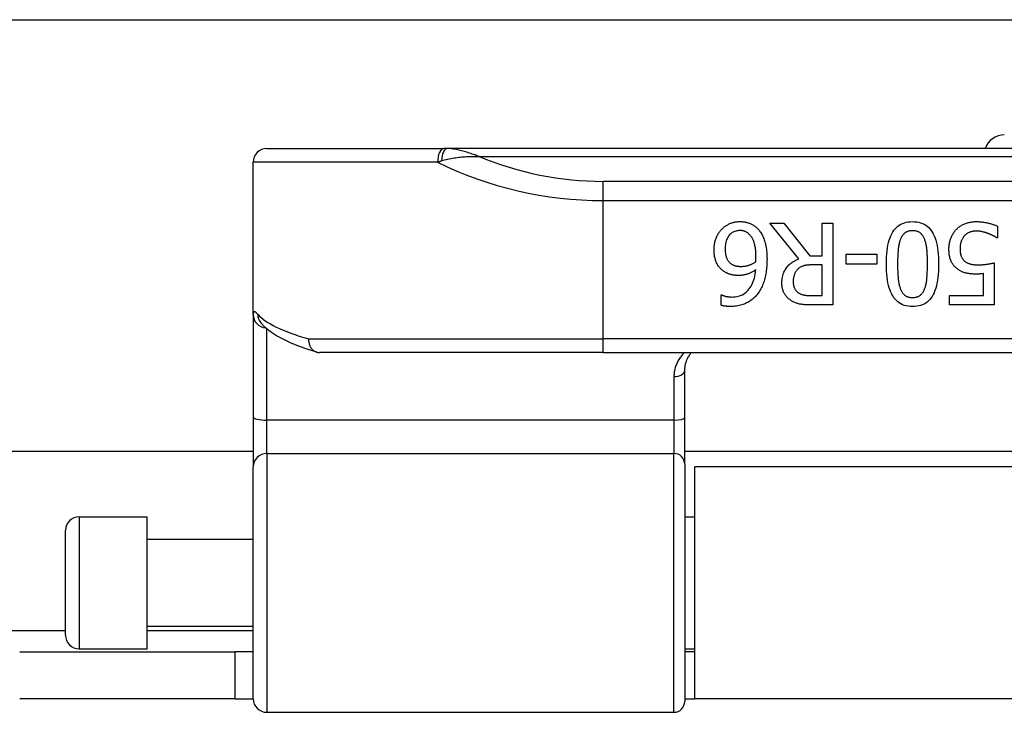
# Model space of a CAD drawing. Header units: inches. Extents: x 17 to 570, y 51 to 268.
# Tile 62 of 256: x 36.83 to 38.26, y 147.35 to 148.35. Entities that reach past the tile are written whole.
import ezdxf

# ---------------------------------------------------------------- set-up
doc = ezdxf.new("R2010")
doc.units = ezdxf.units.IN
doc.header["$MEASUREMENT"] = 0
doc.layers.add('Visible Edges(ANSI)', color=7, linetype='Continuous', lineweight=25)
doc.layers.add('Visible Tangent Edges(ANSI)', color=7, linetype='Continuous', lineweight=25)

msp = doc.modelspace()

# ---------------------------------------------------------------- linework, layer by layer
at = {"layer": 'Visible Edges(ANSI)'}
for p, q in [((18.0055, 148.3481), (75.9415, 148.3481)), ((37.1878, 148.1616), (37.4444, 148.1616)), ((37.4491, 148.1616), (37.4444, 148.1616)), ((39.397, 148.1616), (37.4491, 148.1616)), ((37.1681, 147.9212), (37.1681, 148.1419)), ((37.9582, 148.002), (37.9162, 148.0534)), ((37.9162, 148.0534), (37.9366, 148.0534)), ((37.9366, 148.0534), (37.9739, 148.0064)), ((37.9919, 148.0064), (37.9919, 148.0534)), ((37.9919, 148.0534), (38.0076, 148.0534)), ((38.0076, 148.0534), (38.0076, 147.9352)), ((38.2459, 148.0491), (38.2459, 148.0324)), ((38.2459, 148.0324), (38.2448, 148.0324)), ((37.9739, 148.0064), (37.9919, 148.0064)), ((38.0266, 147.9945), (38.0266, 148.0088)), ((38.0266, 148.0088), (38.0713, 148.0088)), ((38.0713, 148.0088), (38.0713, 147.9945)), ((37.9919, 147.9932), (37.9781, 147.9932)), ((37.9919, 147.9488), (37.9919, 147.9932)), ((38.0713, 147.9945), (38.0266, 147.9945)), ((38.241, 147.9961), (38.241, 147.9352)), ((38.2258, 147.9491), (38.2258, 147.9806)), ((37.8457, 147.9347), (37.8457, 147.9499)), ((37.8457, 147.9499), (37.8464, 147.9499)), ((37.9763, 147.9488), (37.9919, 147.9488)), ((38.1762, 147.9352), (38.1762, 147.9491)), ((38.1762, 147.9491), (38.2258, 147.9491)), ((38.0076, 147.9352), (37.9772, 147.9352)), ((38.241, 147.9352), (38.1762, 147.9352)), ((37.1681, 147.9212), (37.1681, 147.773)), ((37.179, 147.9092), (37.1787, 147.9096)), ((37.675, 147.8663), (37.2641, 147.8663)), ((37.675, 147.8663), (39.1711, 147.8663)), ((37.7931, 147.7721), (37.7931, 147.8406)), ((37.1681, 147.773), (37.1681, 147.7007)), ((37.7931, 147.7046), (37.7931, 147.7721)), ((37.1681, 147.7231), (22.577, 147.7231)), ((39.053, 147.7231), (37.7931, 147.7231)), ((37.1681, 147.3653), (37.1681, 147.7007)), ((37.7931, 147.7046), (37.7931, 147.3614)), ((37.8075, 147.3651), (37.8075, 147.7011)), ((39.0385, 147.7011), (37.8075, 147.7011)), ((36.9161, 147.6286), (37.0146, 147.6286)), ((37.0146, 147.4376), (37.0146, 147.6286)), ((37.7931, 147.6286), (37.8075, 147.6286)), ((36.8965, 147.4573), (36.8965, 147.6089)), ((37.0146, 147.5961), (37.1681, 147.5961)), ((37.0146, 147.4701), (37.1681, 147.4701)), ((36.83, 147.4331), (37.142, 147.4331)), ((36.9161, 147.4376), (37.0146, 147.4376)), ((37.1681, 147.4331), (37.142, 147.4331)), ((37.142, 147.3651), (37.142, 147.4331)), ((37.7931, 147.4376), (37.8075, 147.4376)), ((37.8075, 147.4331), (37.7931, 147.4331)), ((37.142, 147.3651), (36.83, 147.3651)), ((37.142, 147.3651), (37.1681, 147.3651)), ((37.7931, 147.3651), (37.8075, 147.3651)), ((39.0385, 147.3651), (37.8075, 147.3651)), ((37.1878, 147.3456), (37.7774, 147.3456))]:
    msp.add_line(p, q, dxfattribs=at)
at = {"layer": 'Visible Edges(ANSI)', "flags": 128}
for points in [[(37.8355, 148.0151), (37.8355, 148.0166), (37.8356, 148.0181), (37.8357, 148.0195), (37.8358, 148.021), (37.836, 148.0224), (37.8363, 148.0238), (37.8365, 148.0252), (37.8368, 148.0266), (37.8372, 148.0279), (37.8376, 148.0293), (37.838, 148.0306), (37.8385, 148.0319), (37.839, 148.0331), (37.8396, 148.0344), (37.8401, 148.0356), (37.8407, 148.0367), (37.8414, 148.0378), (37.842, 148.0389), (37.8427, 148.04), (37.8434, 148.041), (37.8442, 148.042), (37.845, 148.0429), (37.8458, 148.0439), (37.8466, 148.0447)], [(37.8466, 148.0447), (37.8475, 148.0456), (37.8484, 148.0465), (37.8493, 148.0473), (37.8503, 148.0481), (37.8512, 148.0488), (37.8522, 148.0495), (37.8532, 148.0502), (37.8542, 148.0508), (37.8552, 148.0514), (37.8563, 148.052), (37.8574, 148.0525), (37.8585, 148.053), (37.8596, 148.0535), (37.8607, 148.0539), (37.8619, 148.0543), (37.863, 148.0546), (37.8642, 148.0549), (37.8654, 148.0551), (37.8666, 148.0554), (37.8679, 148.0555), (37.8691, 148.0557), (37.8704, 148.0558), (37.8717, 148.0558), (37.873, 148.0558)], [(37.8729, 148.0429), (37.8714, 148.0429), (37.8698, 148.0427), (37.8684, 148.0425), (37.8669, 148.0422), (37.8656, 148.0417), (37.8643, 148.0412), (37.863, 148.0406), (37.8618, 148.0399), (37.8606, 148.0391), (37.8595, 148.0382), (37.8585, 148.0372), (37.8575, 148.0361), (37.8565, 148.0349), (37.8557, 148.0337), (37.8549, 148.0323), (37.8542, 148.0308), (37.8536, 148.0293), (37.853, 148.0276), (37.8526, 148.0259), (37.8522, 148.024), (37.8519, 148.0221), (37.8517, 148.0201), (37.8516, 148.018), (37.8516, 148.0157)], [(37.8877, 148.0362), (37.8871, 148.0368), (37.8865, 148.0374), (37.886, 148.0379), (37.8854, 148.0385), (37.8848, 148.0389), (37.8842, 148.0394), (37.8837, 148.0398), (37.8831, 148.0402), (37.8825, 148.0406), (37.8819, 148.0409), (37.8813, 148.0412), (37.8807, 148.0414), (37.8801, 148.0417), (37.8794, 148.0419), (37.8788, 148.0421), (37.8782, 148.0423), (37.8776, 148.0424), (37.8769, 148.0426), (37.8763, 148.0427), (37.8756, 148.0428), (37.8749, 148.0428), (37.8743, 148.0429), (37.8736, 148.0429), (37.8729, 148.0429)], [(37.873, 148.0558), (37.8743, 148.0558), (37.8756, 148.0558), (37.8769, 148.0557), (37.8782, 148.0555), (37.8794, 148.0554), (37.8806, 148.0552), (37.8818, 148.0549), (37.883, 148.0547), (37.8842, 148.0543), (37.8853, 148.054), (37.8864, 148.0536), (37.8875, 148.0532), (37.8886, 148.0527), (37.8897, 148.0522), (37.8907, 148.0517), (37.8917, 148.0511), (37.8927, 148.0505), (37.8937, 148.0498), (37.8946, 148.0491), (37.8956, 148.0484), (37.8965, 148.0476), (37.8973, 148.0468), (37.8982, 148.046), (37.8991, 148.0451)], [(37.8991, 148.0451), (37.9001, 148.044), (37.901, 148.0429), (37.9019, 148.0416), (37.9028, 148.0404), (37.9037, 148.039), (37.9045, 148.0376), (37.9053, 148.0362), (37.906, 148.0346), (37.9067, 148.0331), (37.9074, 148.0314), (37.908, 148.0297), (37.9086, 148.0279), (37.9092, 148.0261), (37.9097, 148.0242), (37.9101, 148.0223), (37.9105, 148.0202), (37.9109, 148.0181), (37.9112, 148.0159), (37.9115, 148.0137), (37.9117, 148.0114), (37.9119, 148.009), (37.912, 148.0066), (37.912, 148.0041), (37.9121, 148.0015)], [(38.085, 147.9943), (38.0851, 147.9995), (38.0853, 148.0044), (38.0856, 148.0091), (38.086, 148.0136), (38.0866, 148.0178), (38.0873, 148.0219), (38.0882, 148.0256), (38.0891, 148.0292), (38.0902, 148.0325), (38.0914, 148.0355), (38.0928, 148.0384), (38.0943, 148.041), (38.0959, 148.0433), (38.0976, 148.0455), (38.0995, 148.0475), (38.1015, 148.0492), (38.1037, 148.0508), (38.106, 148.0521), (38.1084, 148.0533), (38.111, 148.0542), (38.1137, 148.0549), (38.1166, 148.0554), (38.1196, 148.0557), (38.1227, 148.0558)], [(38.1227, 148.0427), (38.1217, 148.0427), (38.1206, 148.0426), (38.1196, 148.0425), (38.1186, 148.0424), (38.1177, 148.0422), (38.1168, 148.042), (38.1159, 148.0417), (38.1151, 148.0413), (38.1142, 148.041), (38.1134, 148.0406), (38.1127, 148.0401), (38.112, 148.0396), (38.1113, 148.0391), (38.1106, 148.0385), (38.11, 148.0379), (38.1093, 148.0372), (38.1087, 148.0365), (38.1082, 148.0357), (38.1076, 148.0349), (38.1071, 148.0341), (38.1066, 148.0332), (38.1062, 148.0323), (38.1057, 148.0313), (38.1053, 148.0303)], [(38.1227, 148.0558), (38.1259, 148.0557), (38.129, 148.0554), (38.1318, 148.0549), (38.1346, 148.0542), (38.1372, 148.0532), (38.1397, 148.0521), (38.142, 148.0507), (38.1442, 148.0491), (38.1462, 148.0473), (38.1481, 148.0453), (38.1498, 148.0431), (38.1514, 148.0407), (38.1529, 148.038), (38.1542, 148.0352), (38.1554, 148.0321), (38.1565, 148.0288), (38.1574, 148.0253), (38.1583, 148.0215), (38.159, 148.0176), (38.1595, 148.0134), (38.16, 148.009), (38.1603, 148.0043), (38.1605, 147.9995), (38.1605, 147.9944)], [(38.1404, 148.03), (38.14, 148.031), (38.1396, 148.032), (38.1392, 148.0329), (38.1387, 148.0338), (38.1382, 148.0346), (38.1377, 148.0354), (38.1371, 148.0362), (38.1365, 148.0369), (38.1359, 148.0376), (38.1352, 148.0382), (38.1346, 148.0389), (38.1339, 148.0394), (38.1332, 148.04), (38.1324, 148.0404), (38.1316, 148.0409), (38.1308, 148.0413), (38.1299, 148.0416), (38.129, 148.0419), (38.128, 148.0422), (38.127, 148.0424), (38.126, 148.0425), (38.125, 148.0426), (38.1239, 148.0427), (38.1227, 148.0427)], [(38.1756, 148.0158), (38.1756, 148.0172), (38.1756, 148.0186), (38.1757, 148.02), (38.1759, 148.0214), (38.176, 148.0227), (38.1762, 148.024), (38.1765, 148.0254), (38.1768, 148.0266), (38.1771, 148.0279), (38.1775, 148.0292), (38.1779, 148.0304), (38.1783, 148.0316), (38.1788, 148.0328), (38.1793, 148.034), (38.1798, 148.0351), (38.1804, 148.0363), (38.181, 148.0374), (38.1816, 148.0384), (38.1822, 148.0395), (38.1829, 148.0405), (38.1837, 148.0415), (38.1844, 148.0424), (38.1852, 148.0434), (38.186, 148.0443)], [(38.186, 148.0443), (38.1868, 148.0451), (38.1877, 148.046), (38.1886, 148.0468), (38.1896, 148.0476), (38.1906, 148.0483), (38.1916, 148.0491), (38.1926, 148.0498), (38.1937, 148.0504), (38.1948, 148.051), (38.196, 148.0516), (38.1972, 148.0522), (38.1984, 148.0527), (38.1996, 148.0532), (38.2009, 148.0537), (38.2022, 148.0541), (38.2035, 148.0545), (38.2049, 148.0548), (38.2063, 148.0551), (38.2077, 148.0553), (38.2091, 148.0555), (38.2105, 148.0556), (38.212, 148.0558), (38.2135, 148.0558), (38.215, 148.0558)], [(38.215, 148.0558), (38.2164, 148.0558), (38.2178, 148.0558), (38.2192, 148.0557), (38.2206, 148.0556), (38.222, 148.0555), (38.2234, 148.0554), (38.2248, 148.0552), (38.2261, 148.055), (38.2275, 148.0548), (38.2289, 148.0545), (38.2303, 148.0543), (38.2317, 148.054), (38.233, 148.0537), (38.2343, 148.0533), (38.2356, 148.053), (38.2369, 148.0526), (38.2381, 148.0522), (38.2393, 148.0518), (38.2405, 148.0514), (38.2417, 148.051), (38.2428, 148.0506), (38.2438, 148.0501), (38.2449, 148.0496), (38.2459, 148.0491)], [(37.8961, 148.005), (37.8961, 148.007), (37.896, 148.009), (37.8959, 148.0108), (37.8958, 148.0127), (37.8957, 148.0144), (37.8955, 148.0161), (37.8953, 148.0177), (37.895, 148.0192), (37.8947, 148.0207), (37.8944, 148.0221), (37.8941, 148.0235), (37.8937, 148.0248), (37.8933, 148.026), (37.8929, 148.0272), (37.8924, 148.0283), (37.892, 148.0294), (37.8915, 148.0304), (37.891, 148.0314), (37.8905, 148.0323), (37.8899, 148.0332), (37.8894, 148.034), (37.8888, 148.0348), (37.8883, 148.0355), (37.8877, 148.0362)], [(38.1053, 148.0303), (38.1049, 148.0293), (38.1046, 148.0283), (38.1042, 148.0272), (38.1039, 148.026), (38.1036, 148.0249), (38.1034, 148.0237), (38.1031, 148.0224), (38.1028, 148.0211), (38.1026, 148.0198), (38.1024, 148.0184), (38.1022, 148.0169), (38.1021, 148.0155), (38.1019, 148.0139), (38.1018, 148.0124), (38.1016, 148.0108), (38.1015, 148.0091), (38.1014, 148.0074), (38.1013, 148.0057), (38.1013, 148.0039), (38.1012, 148.0021), (38.1012, 148.0002), (38.1011, 147.9983), (38.1011, 147.9963), (38.1011, 147.9943)], [(38.1445, 147.9944), (38.1445, 147.9964), (38.1444, 147.9984), (38.1444, 148.0004), (38.1444, 148.0022), (38.1443, 148.004), (38.1443, 148.0058), (38.1442, 148.0075), (38.1441, 148.0092), (38.144, 148.0107), (38.1439, 148.0123), (38.1438, 148.0137), (38.1437, 148.0152), (38.1436, 148.0165), (38.1434, 148.0179), (38.1432, 148.0192), (38.143, 148.0205), (38.1428, 148.0218), (38.1425, 148.023), (38.1422, 148.0243), (38.1419, 148.0255), (38.1416, 148.0266), (38.1412, 148.0278), (38.1408, 148.0289), (38.1404, 148.03)], [(38.1977, 148.035), (38.1972, 148.0344), (38.1967, 148.0338), (38.1963, 148.0331), (38.1959, 148.0325), (38.1955, 148.0318), (38.1951, 148.0311), (38.1947, 148.0305), (38.1944, 148.0297), (38.194, 148.029), (38.1937, 148.0283), (38.1934, 148.0275), (38.1932, 148.0267), (38.1929, 148.026), (38.1927, 148.0251), (38.1925, 148.0243), (38.1923, 148.0234), (38.1922, 148.0226), (38.192, 148.0216), (38.1919, 148.0207), (38.1918, 148.0198), (38.1917, 148.0188), (38.1917, 148.0178), (38.1917, 148.0168), (38.1916, 148.0157)], [(38.2147, 148.0422), (38.2139, 148.0421), (38.2131, 148.0421), (38.2123, 148.042), (38.2116, 148.042), (38.2108, 148.0419), (38.21, 148.0417), (38.2092, 148.0416), (38.2085, 148.0414), (38.2077, 148.0412), (38.2069, 148.041), (38.2062, 148.0407), (38.2054, 148.0404), (38.2047, 148.0401), (38.204, 148.0398), (38.2033, 148.0394), (38.2026, 148.0391), (38.2019, 148.0386), (38.2012, 148.0382), (38.2006, 148.0377), (38.2, 148.0372), (38.1994, 148.0367), (38.1988, 148.0362), (38.1982, 148.0356), (38.1977, 148.035)], [(38.232, 148.0387), (38.2313, 148.039), (38.2305, 148.0392), (38.2297, 148.0395), (38.229, 148.0397), (38.2283, 148.0399), (38.2276, 148.0402), (38.2268, 148.0404), (38.2261, 148.0406), (38.2255, 148.0407), (38.2248, 148.0409), (38.2241, 148.0411), (38.2235, 148.0412), (38.2228, 148.0414), (38.2222, 148.0415), (38.2215, 148.0416), (38.2208, 148.0418), (38.2201, 148.0418), (38.2193, 148.0419), (38.2186, 148.042), (38.2179, 148.0421), (38.2171, 148.0421), (38.2163, 148.0421), (38.2155, 148.0422), (38.2147, 148.0422)], [(38.2448, 148.0324), (38.2445, 148.0326), (38.2441, 148.0329), (38.2438, 148.0331), (38.2434, 148.0333), (38.243, 148.0336), (38.2426, 148.0338), (38.2421, 148.0341), (38.2416, 148.0344), (38.2412, 148.0346), (38.2406, 148.0349), (38.2401, 148.0352), (38.2396, 148.0355), (38.239, 148.0357), (38.2384, 148.036), (38.2378, 148.0363), (38.2372, 148.0366), (38.2366, 148.0369), (38.236, 148.0371), (38.2353, 148.0374), (38.2347, 148.0377), (38.234, 148.0379), (38.2334, 148.0382), (38.2327, 148.0385), (38.232, 148.0387)], [(37.8483, 147.9849), (37.8473, 147.9858), (37.8462, 147.9866), (37.8453, 147.9875), (37.8444, 147.9885), (37.8435, 147.9895), (37.8427, 147.9905), (37.8419, 147.9915), (37.8411, 147.9926), (37.8404, 147.9937), (37.8398, 147.9949), (37.8392, 147.9961), (37.8387, 147.9974), (37.8382, 147.9986), (37.8377, 148), (37.8373, 148.0013), (37.8369, 148.0027), (37.8366, 148.0041), (37.8363, 148.0056), (37.836, 148.0071), (37.8358, 148.0086), (37.8357, 148.0102), (37.8356, 148.0118), (37.8355, 148.0134), (37.8355, 148.0151)], [(37.8516, 148.0157), (37.8516, 148.0145), (37.8516, 148.0134), (37.8517, 148.0122), (37.8518, 148.0112), (37.8519, 148.0101), (37.8521, 148.0091), (37.8522, 148.0081), (37.8524, 148.0071), (37.8527, 148.0061), (37.8529, 148.0052), (37.8532, 148.0044), (37.8535, 148.0035), (37.8538, 148.0027), (37.8542, 148.0019), (37.8546, 148.0012), (37.855, 148.0004), (37.8555, 147.9997), (37.856, 147.999), (37.8565, 147.9983), (37.8571, 147.9976), (37.8577, 147.997), (37.8583, 147.9964), (37.8589, 147.9957), (37.8596, 147.9952)], [(38.1877, 147.9873), (38.1868, 147.9881), (38.1858, 147.9888), (38.185, 147.9897), (38.1841, 147.9905), (38.1833, 147.9914), (38.1826, 147.9923), (38.1818, 147.9932), (38.1811, 147.9942), (38.1805, 147.9952), (38.1799, 147.9962), (38.1793, 147.9973), (38.1787, 147.9984), (38.1782, 147.9996), (38.1778, 148.0008), (38.1773, 148.002), (38.177, 148.0033), (38.1766, 148.0047), (38.1764, 148.0061), (38.1761, 148.0076), (38.1759, 148.0091), (38.1758, 148.0107), (38.1757, 148.0124), (38.1756, 148.0141), (38.1756, 148.0158)], [(38.1916, 148.0157), (38.1917, 148.0147), (38.1917, 148.0137), (38.1918, 148.0127), (38.1918, 148.0118), (38.1919, 148.0109), (38.1921, 148.01), (38.1922, 148.0092), (38.1924, 148.0083), (38.1926, 148.0076), (38.1928, 148.0068), (38.1931, 148.0061), (38.1934, 148.0054), (38.1937, 148.0047), (38.194, 148.0041), (38.1943, 148.0035), (38.1947, 148.0029), (38.1951, 148.0023), (38.1955, 148.0017), (38.1959, 148.0012), (38.1963, 148.0006), (38.1968, 148.0001), (38.1973, 147.9996), (38.1978, 147.9992), (38.1983, 147.9987)], [(37.8958, 147.9976), (37.8958, 147.9978), (37.8958, 147.9981), (37.8958, 147.9984), (37.8959, 147.9987), (37.8959, 147.999), (37.8959, 147.9993), (37.8959, 147.9995), (37.8959, 147.9998), (37.8959, 148.0001), (37.896, 148.0004), (37.896, 148.0006), (37.896, 148.0009), (37.896, 148.0012), (37.896, 148.0015), (37.896, 148.0018), (37.896, 148.0021), (37.8961, 148.0024), (37.8961, 148.0027), (37.8961, 148.0031), (37.8961, 148.0035), (37.8961, 148.0038), (37.8961, 148.0042), (37.8961, 148.0046), (37.8961, 148.005)], [(37.9121, 148.0015), (37.912, 147.9989), (37.912, 147.9964), (37.9119, 147.994), (37.9117, 147.9915), (37.9115, 147.9892), (37.9113, 147.9868), (37.911, 147.9845), (37.9107, 147.9823), (37.9103, 147.9801), (37.9099, 147.9779), (37.9094, 147.9758), (37.9089, 147.9737), (37.9084, 147.9716), (37.9078, 147.9696), (37.9071, 147.9677), (37.9064, 147.9658), (37.9057, 147.9639), (37.9049, 147.9621), (37.9041, 147.9603), (37.9032, 147.9586), (37.9022, 147.9569), (37.9013, 147.9552), (37.9002, 147.9536), (37.8991, 147.9521)], [(37.9337, 147.9673), (37.9337, 147.9694), (37.9339, 147.9715), (37.9341, 147.9735), (37.9344, 147.9755), (37.9348, 147.9774), (37.9353, 147.9792), (37.9359, 147.981), (37.9366, 147.9827), (37.9374, 147.9843), (37.9383, 147.986), (37.9392, 147.9875), (37.9403, 147.989), (37.9414, 147.9904), (37.9426, 147.9918), (37.9439, 147.9931), (37.9452, 147.9943), (37.9466, 147.9955), (37.9481, 147.9966), (37.9496, 147.9977), (37.9512, 147.9986), (37.9528, 147.9996), (37.9546, 148.0004), (37.9564, 148.0012), (37.9582, 148.002)], [(37.8596, 147.9952), (37.8601, 147.9948), (37.8607, 147.9944), (37.8612, 147.994), (37.8618, 147.9937), (37.8624, 147.9934), (37.863, 147.9931), (37.8636, 147.9928), (37.8642, 147.9926), (37.8648, 147.9924), (37.8654, 147.9922), (37.8661, 147.992), (37.8667, 147.9919), (37.8674, 147.9917), (37.868, 147.9916), (37.8687, 147.9915), (37.8693, 147.9914), (37.87, 147.9913), (37.8707, 147.9912), (37.8713, 147.9912), (37.872, 147.9911), (37.8727, 147.9911), (37.8734, 147.9911), (37.8741, 147.9911), (37.8747, 147.991)], [(37.8612, 147.9467), (37.8637, 147.9468), (37.866, 147.947), (37.8683, 147.9474), (37.8704, 147.9478), (37.8725, 147.9485), (37.8746, 147.9492), (37.8765, 147.9501), (37.8784, 147.9512), (37.8801, 147.9523), (37.8819, 147.9536), (37.8835, 147.9551), (37.885, 147.9567), (37.8865, 147.9584), (37.8878, 147.9603), (37.8891, 147.9623), (37.8902, 147.9644), (37.8913, 147.9666), (37.8922, 147.969), (37.8931, 147.9716), (37.8938, 147.9742), (37.8945, 147.977), (37.895, 147.9799), (37.8955, 147.983), (37.8958, 147.9862)], [(37.8958, 147.9862), (37.8949, 147.9855), (37.8939, 147.9849), (37.893, 147.9843), (37.892, 147.9837), (37.891, 147.9832), (37.8901, 147.9827), (37.8891, 147.9822), (37.8881, 147.9817), (37.8872, 147.9813), (37.8862, 147.9809), (37.8852, 147.9805), (37.8842, 147.9801), (37.8832, 147.9797), (37.8822, 147.9794), (37.8812, 147.9791), (37.8801, 147.9789), (37.8791, 147.9787), (37.878, 147.9785), (37.8769, 147.9783), (37.8758, 147.9782), (37.8747, 147.9781), (37.8735, 147.978), (37.8724, 147.9779), (37.8712, 147.9779)], [(37.8747, 147.991), (37.8757, 147.9911), (37.8766, 147.9911), (37.8775, 147.9912), (37.8784, 147.9912), (37.8793, 147.9913), (37.8802, 147.9915), (37.8811, 147.9916), (37.882, 147.9918), (37.8829, 147.992), (37.8838, 147.9922), (37.8846, 147.9925), (37.8855, 147.9927), (37.8864, 147.993), (37.8872, 147.9933), (37.8881, 147.9937), (37.889, 147.994), (37.8898, 147.9944), (37.8907, 147.9948), (37.8915, 147.9952), (37.8924, 147.9956), (37.8933, 147.9961), (37.8941, 147.9965), (37.8949, 147.997), (37.8958, 147.9976)], [(37.9568, 147.9871), (37.9562, 147.9866), (37.9557, 147.986), (37.9552, 147.9854), (37.9547, 147.9848), (37.9542, 147.9842), (37.9538, 147.9835), (37.9534, 147.9829), (37.953, 147.9822), (37.9526, 147.9815), (37.9523, 147.9808), (37.952, 147.98), (37.9517, 147.9793), (37.9514, 147.9785), (37.9512, 147.9777), (37.951, 147.9769), (37.9508, 147.976), (37.9506, 147.9752), (37.9505, 147.9743), (37.9503, 147.9734), (37.9502, 147.9725), (37.9502, 147.9715), (37.9501, 147.9706), (37.9501, 147.9696), (37.9501, 147.9686)], [(37.9781, 147.9932), (37.977, 147.9932), (37.9759, 147.9932), (37.9748, 147.9932), (37.9737, 147.9931), (37.9727, 147.993), (37.9717, 147.9929), (37.9707, 147.9928), (37.9697, 147.9927), (37.9687, 147.9926), (37.9677, 147.9924), (37.9668, 147.9922), (37.9659, 147.9921), (37.965, 147.9918), (37.9641, 147.9916), (37.9633, 147.9913), (37.9625, 147.991), (37.9617, 147.9906), (37.9609, 147.9902), (37.9602, 147.9898), (37.9594, 147.9893), (37.9587, 147.9888), (37.9581, 147.9883), (37.9574, 147.9877), (37.9568, 147.9871)], [(38.1227, 147.9329), (38.1196, 147.933), (38.1165, 147.9333), (38.1137, 147.9338), (38.1109, 147.9346), (38.1083, 147.9355), (38.1059, 147.9367), (38.1036, 147.9381), (38.1014, 147.9397), (38.0994, 147.9415), (38.0975, 147.9435), (38.0958, 147.9457), (38.0942, 147.9482), (38.0927, 147.9508), (38.0914, 147.9537), (38.0902, 147.9568), (38.0891, 147.9601), (38.0881, 147.9636), (38.0873, 147.9674), (38.0866, 147.9713), (38.086, 147.9755), (38.0856, 147.9799), (38.0853, 147.9845), (38.0851, 147.9893), (38.085, 147.9943)], [(38.1011, 147.9943), (38.1011, 147.9923), (38.1011, 147.9903), (38.1012, 147.9884), (38.1012, 147.9866), (38.1013, 147.9847), (38.1013, 147.9829), (38.1014, 147.9812), (38.1015, 147.9795), (38.1016, 147.9779), (38.1018, 147.9763), (38.1019, 147.9747), (38.1021, 147.9732), (38.1022, 147.9717), (38.1024, 147.9703), (38.1026, 147.9689), (38.1029, 147.9676), (38.1031, 147.9662), (38.1034, 147.965), (38.1037, 147.9637), (38.104, 147.9626), (38.1043, 147.9614), (38.1047, 147.9603), (38.105, 147.9592), (38.1054, 147.9582)], [(38.1605, 147.9944), (38.1605, 147.9892), (38.1603, 147.9842), (38.16, 147.9795), (38.1595, 147.975), (38.1589, 147.9707), (38.1582, 147.9667), (38.1574, 147.9629), (38.1564, 147.9594), (38.1553, 147.9561), (38.1541, 147.953), (38.1528, 147.9502), (38.1513, 147.9476), (38.1497, 147.9453), (38.1479, 147.9431), (38.1461, 147.9412), (38.144, 147.9394), (38.1419, 147.9379), (38.1395, 147.9365), (38.1371, 147.9354), (38.1345, 147.9345), (38.1318, 147.9338), (38.1289, 147.9333), (38.1259, 147.933), (38.1227, 147.9329)], [(38.1403, 147.9584), (38.1407, 147.9594), (38.1411, 147.9605), (38.1414, 147.9616), (38.1418, 147.9628), (38.1421, 147.964), (38.1424, 147.9652), (38.1426, 147.9665), (38.1429, 147.9679), (38.1431, 147.9692), (38.1433, 147.9707), (38.1434, 147.9721), (38.1436, 147.9736), (38.1437, 147.9752), (38.1439, 147.9768), (38.144, 147.9784), (38.1441, 147.98), (38.1442, 147.9817), (38.1442, 147.9834), (38.1443, 147.9852), (38.1444, 147.9869), (38.1444, 147.9888), (38.1444, 147.9906), (38.1445, 147.9925), (38.1445, 147.9944)], [(38.2151, 147.9799), (38.2136, 147.98), (38.2121, 147.98), (38.2107, 147.98), (38.2093, 147.9801), (38.208, 147.9802), (38.2067, 147.9803), (38.2054, 147.9804), (38.2042, 147.9806), (38.203, 147.9808), (38.2019, 147.981), (38.2008, 147.9812), (38.1997, 147.9814), (38.1987, 147.9817), (38.1977, 147.982), (38.1966, 147.9824), (38.1956, 147.9827), (38.1946, 147.9832), (38.1936, 147.9836), (38.1926, 147.9842), (38.1916, 147.9847), (38.1906, 147.9853), (38.1897, 147.9859), (38.1887, 147.9866), (38.1877, 147.9873)], [(38.1983, 147.9987), (38.1989, 147.9982), (38.1995, 147.9978), (38.2001, 147.9973), (38.2008, 147.9969), (38.2014, 147.9965), (38.2021, 147.9962), (38.2028, 147.9958), (38.2035, 147.9955), (38.2043, 147.9952), (38.2051, 147.995), (38.2059, 147.9947), (38.2067, 147.9945), (38.2075, 147.9943), (38.2084, 147.9941), (38.2092, 147.9939), (38.2101, 147.9938), (38.211, 147.9937), (38.2119, 147.9936), (38.2128, 147.9935), (38.2138, 147.9934), (38.2147, 147.9933), (38.2157, 147.9933), (38.2167, 147.9933), (38.2177, 147.9932)], [(38.2177, 147.9932), (38.2188, 147.9933), (38.2198, 147.9933), (38.2209, 147.9933), (38.222, 147.9934), (38.2231, 147.9934), (38.2242, 147.9935), (38.2253, 147.9936), (38.2263, 147.9937), (38.2274, 147.9938), (38.2285, 147.9939), (38.2296, 147.9941), (38.2306, 147.9943), (38.2317, 147.9944), (38.2327, 147.9946), (38.2337, 147.9947), (38.2347, 147.9949), (38.2356, 147.9951), (38.2365, 147.9952), (38.2373, 147.9954), (38.2381, 147.9955), (38.2389, 147.9957), (38.2397, 147.9958), (38.2404, 147.996), (38.241, 147.9961)], [(37.8712, 147.9779), (37.8701, 147.9779), (37.8689, 147.978), (37.8679, 147.978), (37.8668, 147.9781), (37.8658, 147.9782), (37.8647, 147.9783), (37.8637, 147.9784), (37.8628, 147.9785), (37.8618, 147.9787), (37.8609, 147.9789), (37.86, 147.9791), (37.8591, 147.9793), (37.8583, 147.9796), (37.8574, 147.9799), (37.8565, 147.9802), (37.8556, 147.9806), (37.8547, 147.981), (37.8538, 147.9814), (37.8529, 147.9819), (37.852, 147.9824), (37.8511, 147.983), (37.8502, 147.9836), (37.8493, 147.9842), (37.8483, 147.9849)], [(38.2258, 147.9806), (38.2253, 147.9806), (38.2249, 147.9805), (38.2244, 147.9804), (38.2239, 147.9804), (38.2234, 147.9803), (38.223, 147.9803), (38.2225, 147.9802), (38.222, 147.9802), (38.2216, 147.9802), (38.2211, 147.9801), (38.2206, 147.9801), (38.2202, 147.9801), (38.2197, 147.9801), (38.2193, 147.98), (38.2188, 147.98), (38.2184, 147.98), (38.2179, 147.98), (38.2175, 147.98), (38.2171, 147.98), (38.2167, 147.98), (38.2163, 147.98), (38.2159, 147.9799), (38.2155, 147.9799), (38.2151, 147.9799)], [(37.9471, 147.9415), (37.9461, 147.9422), (37.9451, 147.9429), (37.9442, 147.9436), (37.9432, 147.9444), (37.9424, 147.9452), (37.9415, 147.946), (37.9407, 147.9469), (37.94, 147.9478), (37.9392, 147.9488), (37.9386, 147.9497), (37.9379, 147.9507), (37.9373, 147.9518), (37.9367, 147.9528), (37.9362, 147.9539), (37.9357, 147.9551), (37.9353, 147.9563), (37.9349, 147.9575), (37.9346, 147.9588), (37.9343, 147.9601), (37.9341, 147.9615), (37.9339, 147.9629), (37.9338, 147.9643), (37.9337, 147.9658), (37.9337, 147.9673)], [(37.9501, 147.9686), (37.9501, 147.9677), (37.9501, 147.9669), (37.9502, 147.966), (37.9503, 147.9652), (37.9504, 147.9645), (37.9505, 147.9637), (37.9507, 147.9629), (37.9509, 147.9622), (37.9511, 147.9615), (37.9513, 147.9608), (37.9516, 147.9601), (37.9519, 147.9594), (37.9522, 147.9588), (37.9525, 147.9581), (37.9529, 147.9575), (37.9533, 147.9569), (37.9537, 147.9563), (37.9542, 147.9558), (37.9547, 147.9553), (37.9552, 147.9547), (37.9557, 147.9542), (37.9563, 147.9538), (37.9569, 147.9533), (37.9575, 147.9529)], [(38.1054, 147.9582), (38.1058, 147.9572), (38.1063, 147.9563), (38.1067, 147.9554), (38.1072, 147.9545), (38.1077, 147.9537), (38.1082, 147.9529), (38.1088, 147.9522), (38.1094, 147.9515), (38.11, 147.9508), (38.1106, 147.9502), (38.1113, 147.9496), (38.112, 147.9491), (38.1127, 147.9486), (38.1134, 147.9481), (38.1142, 147.9477), (38.115, 147.9473), (38.1159, 147.947), (38.1167, 147.9467), (38.1177, 147.9465), (38.1186, 147.9463), (38.1196, 147.9462), (38.1206, 147.9461), (38.1216, 147.946), (38.1227, 147.946)], [(38.1227, 147.946), (38.1238, 147.946), (38.1249, 147.9461), (38.1259, 147.9462), (38.1269, 147.9463), (38.1278, 147.9465), (38.1288, 147.9467), (38.1296, 147.947), (38.1305, 147.9473), (38.1313, 147.9477), (38.1321, 147.9481), (38.1329, 147.9486), (38.1336, 147.9491), (38.1343, 147.9496), (38.135, 147.9502), (38.1356, 147.9508), (38.1362, 147.9515), (38.1368, 147.9522), (38.1374, 147.953), (38.138, 147.9538), (38.1385, 147.9546), (38.139, 147.9555), (38.1395, 147.9564), (38.1399, 147.9574), (38.1403, 147.9584)], [(37.8464, 147.9499), (37.8468, 147.9497), (37.8472, 147.9495), (37.8476, 147.9493), (37.8481, 147.9491), (37.8486, 147.949), (37.8491, 147.9488), (37.8496, 147.9486), (37.8502, 147.9484), (37.8507, 147.9482), (37.8513, 147.9481), (37.852, 147.9479), (37.8526, 147.9477), (37.8533, 147.9476), (37.854, 147.9474), (37.8547, 147.9473), (37.8554, 147.9472), (37.8561, 147.9471), (37.8568, 147.947), (37.8575, 147.9469), (37.8582, 147.9468), (37.859, 147.9468), (37.8597, 147.9468), (37.8605, 147.9467), (37.8612, 147.9467)], [(37.8991, 147.9521), (37.8981, 147.9506), (37.8969, 147.9492), (37.8957, 147.9478), (37.8945, 147.9465), (37.8932, 147.9453), (37.8918, 147.9441), (37.8904, 147.9429), (37.8889, 147.9419), (37.8874, 147.9408), (37.8859, 147.9399), (37.8843, 147.9389), (37.8826, 147.9381), (37.8809, 147.9373), (37.8791, 147.9365), (37.8773, 147.9359), (37.8755, 147.9353), (37.8736, 147.9348), (37.8717, 147.9343), (37.8697, 147.9339), (37.8677, 147.9336), (37.8656, 147.9334), (37.8635, 147.9332), (37.8613, 147.9331), (37.8591, 147.933)], [(37.9575, 147.9529), (37.9581, 147.9525), (37.9587, 147.9522), (37.9593, 147.9518), (37.9599, 147.9515), (37.9605, 147.9512), (37.9612, 147.951), (37.9618, 147.9507), (37.9625, 147.9505), (37.9632, 147.9503), (37.9639, 147.9501), (37.9646, 147.9499), (37.9653, 147.9497), (37.9661, 147.9496), (37.9669, 147.9495), (37.9677, 147.9493), (37.9685, 147.9492), (37.9694, 147.9491), (37.9703, 147.9491), (37.9712, 147.949), (37.9722, 147.9489), (37.9732, 147.9489), (37.9742, 147.9489), (37.9752, 147.9488), (37.9763, 147.9488)], [(37.8591, 147.933), (37.8585, 147.933), (37.8578, 147.9331), (37.8572, 147.9331), (37.8566, 147.9331), (37.856, 147.9331), (37.8553, 147.9331), (37.8547, 147.9332), (37.8541, 147.9332), (37.8535, 147.9333), (37.8529, 147.9333), (37.8523, 147.9334), (37.8518, 147.9334), (37.8512, 147.9335), (37.8506, 147.9336), (37.8501, 147.9336), (37.8496, 147.9337), (37.849, 147.9338), (37.8485, 147.9339), (37.848, 147.934), (37.8476, 147.9341), (37.8471, 147.9343), (37.8466, 147.9344), (37.8462, 147.9345), (37.8457, 147.9347)], [(37.9772, 147.9352), (37.9755, 147.9353), (37.9739, 147.9353), (37.9723, 147.9353), (37.9708, 147.9354), (37.9693, 147.9354), (37.9678, 147.9355), (37.9664, 147.9356), (37.9651, 147.9357), (37.9638, 147.9359), (37.9625, 147.936), (37.9613, 147.9362), (37.9602, 147.9363), (37.959, 147.9365), (37.9579, 147.9368), (37.9568, 147.9371), (37.9557, 147.9374), (37.9546, 147.9378), (37.9535, 147.9382), (37.9524, 147.9386), (37.9513, 147.9391), (37.9502, 147.9396), (37.9492, 147.9402), (37.9481, 147.9408), (37.9471, 147.9415)], [(37.2601, 147.8669), (37.2464, 147.8713), (37.2337, 147.8758), (37.222, 147.8805), (37.2114, 147.8855), (37.2018, 147.8907), (37.1932, 147.8963), (37.1856, 147.9024), (37.179, 147.9092)], [(37.2484, 147.886), (37.2484, 147.8847), (37.2484, 147.8835), (37.2485, 147.8822), (37.2487, 147.8809), (37.249, 147.8797), (37.2493, 147.8785), (37.2497, 147.8773), (37.2502, 147.8762), (37.2507, 147.8751), (37.2513, 147.8741), (37.2519, 147.8731), (37.2526, 147.8721), (37.2534, 147.8712), (37.2542, 147.8704), (37.255, 147.8697), (37.2559, 147.869), (37.2568, 147.8684), (37.2578, 147.8678), (37.2588, 147.8674), (37.2598, 147.867), (37.2609, 147.8667), (37.2619, 147.8665), (37.263, 147.8664), (37.2641, 147.8663)], [(37.7931, 147.8406), (37.7931, 147.8418), (37.7932, 147.843), (37.7933, 147.8443), (37.7934, 147.8455), (37.7936, 147.8467), (37.7938, 147.8479), (37.794, 147.849), (37.7943, 147.8502), (37.7946, 147.8513), (37.795, 147.8525), (37.7953, 147.8536), (37.7957, 147.8547), (37.7961, 147.8557), (37.7966, 147.8568), (37.7971, 147.8578), (37.7976, 147.8589), (37.7981, 147.8599), (37.7987, 147.8608), (37.7993, 147.8618), (37.7999, 147.8628), (37.8006, 147.8637), (37.8013, 147.8646), (37.802, 147.8655), (37.8027, 147.8663)]]:
    msp.add_lwpolyline(points, dxfattribs=at)
at = {"layer": 'Visible Edges(ANSI)'}
for centre, radius, start, end in [((38.2557, 148.1518), 0.0295, 90, 160.5288), ((37.1878, 148.1419), 0.0197, 90, 180), ((36.9161, 147.6089), 0.0197, 90, 180), ((36.9161, 147.4573), 0.0197, 180, 270), ((37.1878, 147.3653), 0.0197, 180, 270), ((37.7774, 147.3614), 0.0157, 270, 0)]:
    msp.add_arc(centre, radius, start, end, dxfattribs=at)
at = {"layer": 'Visible Tangent Edges(ANSI)'}
for p, q in [((37.4951, 148.1501), (39.351, 148.1501)), ((37.4351, 148.1419), (37.1681, 148.1419)), ((37.675, 148.0863), (37.675, 148.1141)), ((39.1711, 148.1141), (37.675, 148.1141)), ((37.675, 148.0863), (39.1711, 148.0863)), ((37.675, 147.886), (37.675, 148.0863)), ((37.1878, 147.7686), (37.1878, 147.9005)), ((37.2484, 147.886), (37.675, 147.886)), ((39.1711, 147.886), (37.675, 147.886)), ((37.675, 147.8663), (37.675, 147.886)), ((37.7774, 147.8314), (37.7774, 147.7686)), ((37.1878, 147.7204), (37.1878, 147.7686)), ((37.7774, 147.7686), (37.1878, 147.7686)), ((37.7774, 147.7686), (37.7774, 147.7204)), ((37.1878, 147.7204), (37.1878, 147.3456)), ((37.1878, 147.7204), (37.7774, 147.7204)), ((37.7774, 147.3456), (37.7774, 147.7204)), ((36.9161, 147.6286), (36.9161, 147.4376)), ((22.8486, 147.4641), (36.8965, 147.4641)), ((37.0146, 147.4641), (37.1681, 147.4641))]:
    msp.add_line(p, q, dxfattribs=at)
at = {"layer": 'Visible Tangent Edges(ANSI)', "flags": 128}
for points in [[(37.4951, 148.1501), (37.4932, 148.1508), (37.4912, 148.1516), (37.4893, 148.1523), (37.4873, 148.153), (37.4854, 148.1537), (37.4834, 148.1543), (37.4815, 148.155), (37.4795, 148.1556), (37.4776, 148.1562), (37.4756, 148.1568), (37.4737, 148.1574), (37.4718, 148.1579), (37.4698, 148.1584), (37.4679, 148.1589), (37.466, 148.1594), (37.4641, 148.1598), (37.4622, 148.1602), (37.4603, 148.1606), (37.4584, 148.1609), (37.4565, 148.1611), (37.4546, 148.1613), (37.4528, 148.1615), (37.4509, 148.1616), (37.4491, 148.1616)], [(37.4351, 148.1419), (37.4353, 148.142), (37.4356, 148.1421), (37.4358, 148.1422), (37.436, 148.1423), (37.4363, 148.1423), (37.4365, 148.1424), (37.4367, 148.1425), (37.437, 148.1426), (37.4372, 148.1427), (37.4374, 148.1428), (37.4377, 148.1428), (37.4379, 148.1429), (37.4381, 148.143), (37.4384, 148.1431), (37.4386, 148.1432), (37.4389, 148.1432), (37.4391, 148.1433), (37.4393, 148.1434), (37.4396, 148.1435), (37.4398, 148.1436), (37.4401, 148.1436), (37.4403, 148.1437), (37.4405, 148.1438), (37.4408, 148.1439)], [(37.4408, 148.1439), (37.443, 148.1446), (37.4453, 148.1453), (37.4475, 148.1459), (37.4498, 148.1464), (37.452, 148.1469), (37.4543, 148.1473), (37.4566, 148.1477), (37.4589, 148.1481), (37.4612, 148.1484), (37.4635, 148.1487), (37.4657, 148.149), (37.468, 148.1492), (37.4703, 148.1494), (37.4726, 148.1496), (37.4749, 148.1498), (37.4771, 148.1499), (37.4794, 148.15), (37.4817, 148.1501), (37.4839, 148.1501), (37.4862, 148.1502), (37.4884, 148.1502), (37.4907, 148.1502), (37.4929, 148.1501), (37.4951, 148.1501)], [(37.1746, 147.9218), (37.1741, 147.9224), (37.1736, 147.9229), (37.1731, 147.9234), (37.1727, 147.9239), (37.1722, 147.9242), (37.1718, 147.9246), (37.1714, 147.9248), (37.171, 147.9251), (37.1707, 147.9252), (37.1703, 147.9253), (37.17, 147.9254), (37.1697, 147.9254), (37.1695, 147.9253), (37.1692, 147.9252), (37.169, 147.9251), (37.1688, 147.9249), (37.1687, 147.9246), (37.1685, 147.9243), (37.1684, 147.9239), (37.1683, 147.9234), (37.1682, 147.923), (37.1682, 147.9224), (37.1681, 147.9218), (37.1681, 147.9212)], [(37.7926, 147.8663), (37.7914, 147.8652), (37.7903, 147.864), (37.7892, 147.8628), (37.7882, 147.8616), (37.7872, 147.8603), (37.7863, 147.859), (37.7853, 147.8577), (37.7845, 147.8563), (37.7837, 147.855), (37.7829, 147.8536), (37.7822, 147.8521), (37.7815, 147.8507), (37.7809, 147.8492), (37.7803, 147.8477), (37.7798, 147.8462), (37.7793, 147.8446), (37.7788, 147.843), (37.7785, 147.8414), (37.7781, 147.8398), (37.7779, 147.8382), (37.7776, 147.8365), (37.7775, 147.8348), (37.7774, 147.8331), (37.7774, 147.8314)]]:
    msp.add_lwpolyline(points, dxfattribs=at)
at = {"layer": 'Visible Tangent Edges(ANSI)'}
msp.add_arc((37.675, 148.5816), 0.4675, 247.3707, 270, dxfattribs=at)
for centre, major_axis, ratio, start_param, end_param in [((37.4444, 148.1419), (0, 0.0197), 0.473287, 0, 1.570796), ((37.4491, 148.1419), (0, 0.0197), 0.424063, 0, 1.471837), ((37.675, 148.5538), (0.5069, 0), 0.92233, 4.219371, 4.712389), ((37.1878, 147.9212), (-0.0197, 0), 0.97851, 0, 1.481783), ((37.1941, 147.9218), (-0.0151, -0.0126), 0.969622, 5.57019, 6.283185), ((37.675, 147.9369), (-0.5069, 0), 0.185803, 0.160689, 0.570474), ((37.7774, 147.8406), (0.0157, 0), 0.580671, 4.712389, 6.283185), ((37.1878, 147.773), (-0.0197, 0), 0.225879, 0, 1.570796), ((37.7774, 147.7721), (0.0157, 0), 0.225879, 4.712389, 6.283185), ((37.1878, 147.7007), (-0.0197, 0), 0.998608, 4.712389, 6.283185), ((37.7774, 147.7046), (0.0157, 0), 0.998608, 0, 1.570796)]:
    msp.add_ellipse(centre, major_axis=major_axis, ratio=ratio, start_param=start_param, end_param=end_param, dxfattribs=at)

doc.saveas('drawing.dxf')
